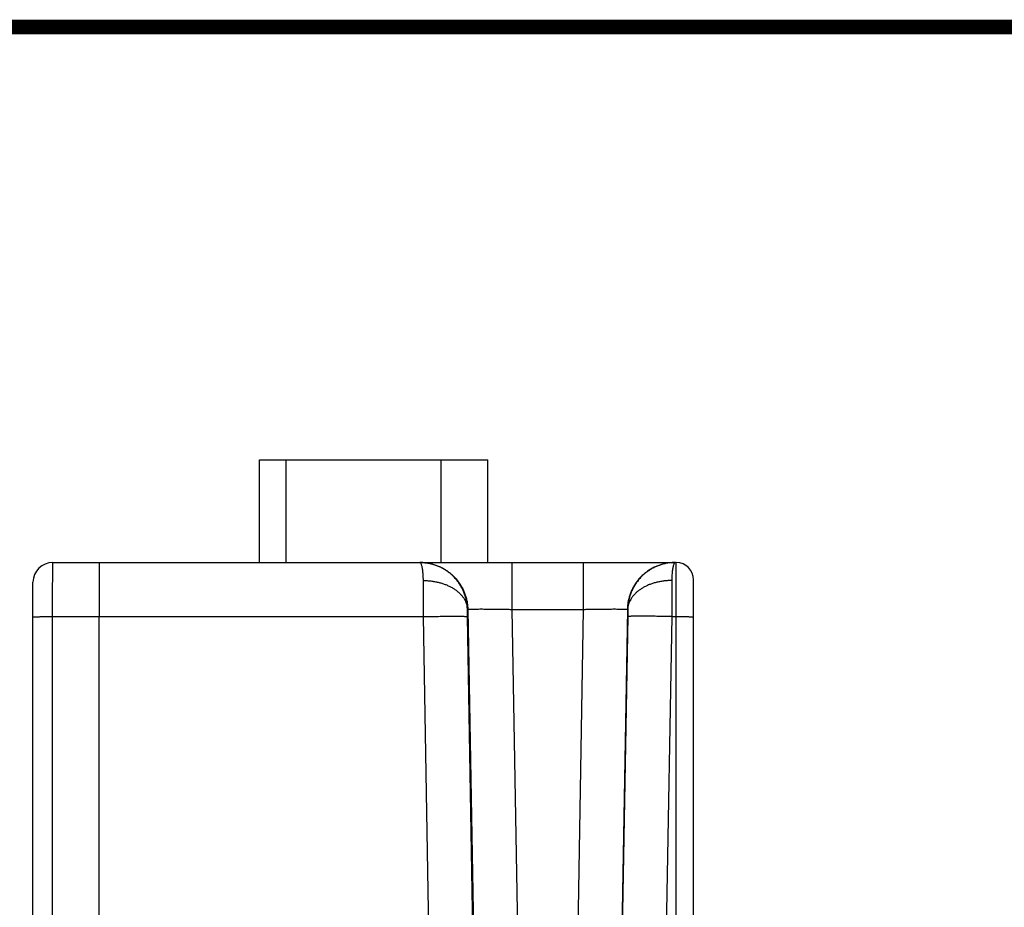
# Model space of a CAD drawing. Header units: inches. Extents: x 0.2 to 16.8, y 0.1 to 10.8.
# Tile 24 of 24: x 9 to 10.3, y 9.6 to 10.8. Entities that reach past the tile are written whole.
import ezdxf

# ---------------------------------------------------------------- set-up
doc = ezdxf.new("R2010")
doc.units = ezdxf.units.IN
doc.header["$LTSCALE"] = 0.935
doc.header["$MEASUREMENT"] = 0
doc.layers.get('0').update_dxf_attribs({"linetype": 'CONTINUOUS'})

msp = doc.modelspace()

# ---------------------------------------------------------------- linework, layer by layer
at = {"color": 7, "linetype": 'CONTINUOUS'}
for p, q in [((9.3017, 10.0286), (9.3017, 10.1686)), ((9.3017, 10.1686), (9.6127, 10.1686)), ((9.3383, 10.0286), (9.3383, 10.1686)), ((9.5493, 10.0286), (9.5493, 10.1686)), ((9.6127, 10.0286), (9.6127, 10.1686)), ((9.0202, 10.0286), (9.8696, 10.0286)), ((9.6455, 10.0286), (9.6455, 9.9647)), ((9.7429, 10.0286), (9.7429, 9.9647)), ((9.8696, 8.4052), (9.8696, 10.0286)), ((8.9932, 8.3203), (8.9932, 10.0016)), ((9.8932, 8.3538), (9.8932, 10.0049)), ((9.02, 8.4054), (9.02, 9.9549)), ((9.02, 9.9549), (9.5251, 9.9549)), ((9.0832, 8.4054), (9.0832, 9.9549)), ((9.5393, 9.1456), (9.5251, 9.9549)), ((9.585, 9.9647), (9.5856, 9.9647)), ((9.5992, 9.1453), (9.5851, 9.9549)), ((9.5856, 9.9647), (9.5999, 9.1453)), ((9.6455, 9.9647), (9.6601, 9.1297)), ((9.6455, 9.9647), (9.7429, 9.9647)), ((9.7429, 9.9647), (9.7272, 9.0628)), ((9.8029, 9.9647), (9.7798, 8.6381)), ((9.8034, 9.9549), (9.7804, 8.6386)), ((9.8029, 9.9647), (9.8035, 9.9647)), ((9.8633, 9.9549), (9.8401, 8.623)), ((9.8633, 9.9549), (9.8696, 9.9549))]:
    msp.add_line(p, q, dxfattribs=at)
at = {"color": 7, "linetype": 'CONTINUOUS', "const_width": 0.02}
msp.add_lwpolyline([(16.75, 10.7586), (0.25, 10.7586)], dxfattribs=at)
at = {"color": 7, "linetype": 'CONTINUOUS'}
for centre, radius, start, end in [((9.0202, 10.0016), 0.027, 90, 179.9981), ((9.8696, 10.0049), 0.0236, 0, 90)]:
    msp.add_arc(centre, radius, start, end, dxfattribs=at)
for points, knots in [([(9.02, 9.9549), (9.02, 9.9569), (9.02, 9.961), (9.02, 9.967), (9.02, 9.973), (9.02, 9.9789), (9.02, 9.9845), (9.02, 9.99), (9.02, 9.9952), (9.02, 10.0001), (9.0201, 10.0048), (9.0201, 10.009), (9.0201, 10.013), (9.0201, 10.0165), (9.0201, 10.0196), (9.0201, 10.0222), (9.0201, 10.0244), (9.0202, 10.0261), (9.0201, 10.0275), (9.0203, 10.028), (9.0201, 10.0286), (9.0202, 10.0286)], [0, 0, 0, 0, 0.083116, 0.165581, 0.246817, 0.326278, 0.40343, 0.477753, 0.548735, 0.615882, 0.678743, 0.736925, 0.790072, 0.83785, 0.879947, 0.91608, 0.946, 0.969495, 0.986398, 0.996588, 1, 1, 1, 1]), ([(9.0836, 10.0286), (9.0835, 10.0286), (9.0836, 10.028), (9.0834, 10.0275), (9.0835, 10.0261), (9.0834, 10.0244), (9.0834, 10.0222), (9.0834, 10.0196), (9.0834, 10.0165), (9.0834, 10.0129), (9.0833, 10.009), (9.0833, 10.0047), (9.0833, 10.0001), (9.0833, 9.9952), (9.0833, 9.99), (9.0833, 9.9845), (9.0833, 9.9788), (9.0832, 9.973), (9.0832, 9.967), (9.0832, 9.961), (9.0832, 9.9569), (9.0832, 9.9549)], [0, 0, 0, 0, 0.003419, 0.0136, 0.030487, 0.053968, 0.083886, 0.120043, 0.162196, 0.210064, 0.263327, 0.32163, 0.384583, 0.451765, 0.522728, 0.596998, 0.674079, 0.753455, 0.834597, 0.916962, 1, 1, 1, 1]), ([(9.585, 9.9647), (9.585, 9.9665), (9.5848, 9.97), (9.584, 9.9753), (9.5829, 9.9804), (9.5813, 9.9855), (9.5793, 9.9904), (9.5769, 9.9951), (9.5742, 9.9997), (9.5711, 10.004), (9.5676, 10.008), (9.5638, 10.0117), (9.5598, 10.0152), (9.5554, 10.0182), (9.5508, 10.0209), (9.5461, 10.0233), (9.5411, 10.0252), (9.536, 10.0267), (9.5308, 10.0278), (9.5256, 10.0284), (9.5222, 10.0285), (9.5206, 10.0286)], [0, 0, 0, 0, 0.05276, 0.105489, 0.158207, 0.210928, 0.263647, 0.316378, 0.369178, 0.422022, 0.474878, 0.527756, 0.580642, 0.633527, 0.686401, 0.739252, 0.792101, 0.844974, 0.897845, 0.950695, 1, 1, 1, 1]), ([(9.5207, 10.0286), (9.5225, 10.0286), (9.5259, 10.0284), (9.5312, 10.0278), (9.5364, 10.0267), (9.5415, 10.0252), (9.5464, 10.0233), (9.5512, 10.021), (9.5558, 10.0183), (9.5601, 10.0152), (9.5642, 10.0118), (9.568, 10.0081), (9.5715, 10.0041), (9.5746, 9.9998), (9.5774, 9.9952), (9.5798, 9.9905), (9.5818, 9.9855), (9.5834, 9.9805), (9.5846, 9.9753), (9.5853, 9.97), (9.5855, 9.9665), (9.5856, 9.9647)], [0, 0, 0, 0, 0.051014, 0.103733, 0.156451, 0.20917, 0.261889, 0.314609, 0.367329, 0.420049, 0.47277, 0.525492, 0.578213, 0.630936, 0.683658, 0.736381, 0.789105, 0.841828, 0.894552, 0.947276, 1, 1, 1, 1]), ([(9.525, 10.004), (9.525, 10.0053), (9.525, 10.0079), (9.5248, 10.0116), (9.5245, 10.015), (9.5242, 10.018), (9.5238, 10.0207), (9.5233, 10.023), (9.5227, 10.025), (9.5222, 10.0265), (9.5216, 10.0276), (9.5211, 10.0282), (9.5209, 10.0283)], [0, 0, 0, 0, 0.158714, 0.306607, 0.442524, 0.565606, 0.674926, 0.769746, 0.849509, 0.914194, 0.963878, 1, 1, 1, 1]), ([(9.8679, 10.0286), (9.8661, 10.0286), (9.8626, 10.0284), (9.8573, 10.0278), (9.8521, 10.0267), (9.847, 10.0252), (9.842, 10.0233), (9.8372, 10.021), (9.8327, 10.0183), (9.8283, 10.0152), (9.8242, 10.0118), (9.8204, 10.0081), (9.817, 10.0041), (9.8138, 9.9998), (9.8111, 9.9952), (9.8087, 9.9905), (9.8067, 9.9855), (9.8051, 9.9805), (9.8039, 9.9753), (9.8032, 9.97), (9.8029, 9.9665), (9.8029, 9.9647)], [0, 0, 0, 0, 0.052628, 0.105257, 0.157886, 0.210515, 0.263144, 0.315774, 0.368405, 0.421035, 0.473667, 0.526298, 0.57893, 0.631563, 0.684196, 0.736829, 0.789463, 0.842097, 0.894731, 0.947366, 1, 1, 1, 1]), ([(9.8679, 10.0286), (9.8662, 10.0285), (9.8628, 10.0284), (9.8577, 10.0278), (9.8525, 10.0267), (9.8474, 10.0252), (9.8424, 10.0233), (9.8376, 10.0209), (9.8331, 10.0182), (9.8287, 10.0152), (9.8246, 10.0117), (9.8209, 10.008), (9.8174, 10.004), (9.8143, 9.9997), (9.8115, 9.9951), (9.8091, 9.9904), (9.8072, 9.9855), (9.8056, 9.9804), (9.8044, 9.9753), (9.8037, 9.97), (9.8035, 9.9665), (9.8035, 9.9647)], [0, 0, 0, 0, 0.049304, 0.102155, 0.155027, 0.207899, 0.260748, 0.3136, 0.366473, 0.419358, 0.472244, 0.525121, 0.577978, 0.630822, 0.683621, 0.736352, 0.789072, 0.841793, 0.89451, 0.94724, 1, 1, 1, 1]), ([(9.8676, 10.0283), (9.8674, 10.0282), (9.8669, 10.0276), (9.8663, 10.0265), (9.8657, 10.025), (9.8652, 10.023), (9.8647, 10.0207), (9.8643, 10.018), (9.8639, 10.015), (9.8637, 10.0116), (9.8635, 10.0079), (9.8634, 10.0053), (9.8634, 10.004)], [0, 0, 0, 0, 0.036122, 0.085807, 0.150492, 0.230255, 0.325075, 0.434395, 0.557477, 0.693394, 0.841287, 1, 1, 1, 1]), ([(9.525, 10.004), (9.5267, 10.004), (9.5302, 10.0039), (9.5353, 10.0035), (9.5403, 10.0027), (9.5452, 10.0017), (9.55, 10.0004), (9.5546, 9.9989), (9.5589, 9.997), (9.5631, 9.995), (9.5669, 9.9927), (9.5704, 9.9901), (9.5737, 9.9874), (9.5765, 9.9845), (9.579, 9.9815), (9.581, 9.9783), (9.5827, 9.975), (9.5839, 9.9716), (9.5847, 9.9682), (9.585, 9.9659), (9.585, 9.9647)], [0, 0, 0, 0, 0.065575, 0.130882, 0.195661, 0.259661, 0.322648, 0.384404, 0.444737, 0.503483, 0.560515, 0.615745, 0.669134, 0.720695, 0.770499, 0.818679, 0.865433, 0.91102, 0.955756, 1, 1, 1, 1]), ([(9.5251, 9.9549), (9.5251, 9.9569), (9.5251, 9.9608), (9.5251, 9.9668), (9.5251, 9.9726), (9.5251, 9.9783), (9.525, 9.9839), (9.525, 9.9893), (9.525, 9.9944), (9.525, 9.9993), (9.525, 10.0025), (9.525, 10.004)], [0, 0, 0, 0, 0.121897, 0.242882, 0.362134, 0.478888, 0.592404, 0.701964, 0.806864, 0.906423, 1, 1, 1, 1]), ([(9.8634, 10.004), (9.8617, 10.004), (9.8583, 10.0039), (9.8532, 10.0035), (9.8482, 10.0027), (9.8432, 10.0017), (9.8385, 10.0004), (9.8339, 9.9989), (9.8295, 9.997), (9.8254, 9.995), (9.8216, 9.9927), (9.818, 9.9901), (9.8148, 9.9874), (9.812, 9.9845), (9.8095, 9.9815), (9.8074, 9.9783), (9.8058, 9.975), (9.8045, 9.9716), (9.8037, 9.9682), (9.8035, 9.9659), (9.8035, 9.9647)], [0, 0, 0, 0, 0.065574, 0.13088, 0.195658, 0.259658, 0.322644, 0.384399, 0.444732, 0.503478, 0.560509, 0.61574, 0.66913, 0.720691, 0.770496, 0.818676, 0.865431, 0.911019, 0.955755, 1, 1, 1, 1]), ([(9.8634, 10.004), (9.8634, 10.0025), (9.8634, 9.9993), (9.8634, 9.9944), (9.8634, 9.9893), (9.8634, 9.9839), (9.8634, 9.9783), (9.8634, 9.9726), (9.8634, 9.9668), (9.8634, 9.9608), (9.8633, 9.9569), (9.8633, 9.9549)], [0, 0, 0, 0, 0.093577, 0.193136, 0.298036, 0.407596, 0.521112, 0.637866, 0.757118, 0.878103, 1, 1, 1, 1]), ([(8.9932, 9.9544), (8.9932, 9.9544), (8.9935, 9.9544), (8.9939, 9.9545), (8.9946, 9.9545), (8.9956, 9.9546), (8.9969, 9.9546), (8.9984, 9.9547), (9.0002, 9.9547), (9.0021, 9.9547), (9.0043, 9.9548), (9.0066, 9.9548), (9.0091, 9.9548), (9.0117, 9.9548), (9.0144, 9.9549), (9.0172, 9.9549), (9.0191, 9.9549), (9.02, 9.9549)], [0, 0, 0, 0, 0.00576, 0.022186, 0.049257, 0.086705, 0.134132, 0.191028, 0.256779, 0.330673, 0.411912, 0.499615, 0.592833, 0.690556, 0.791727, 0.895248, 1, 1, 1, 1]), ([(9.5251, 9.9549), (9.5269, 9.9549), (9.5303, 9.955), (9.5354, 9.955), (9.5404, 9.9551), (9.5454, 9.9552), (9.5502, 9.9552), (9.5547, 9.9552), (9.5591, 9.9553), (9.5632, 9.9553), (9.5671, 9.9553), (9.5706, 9.9553), (9.5738, 9.9553), (9.5766, 9.9553), (9.579, 9.9552), (9.5811, 9.9552), (9.5827, 9.9551), (9.5839, 9.9551), (9.5846, 9.955), (9.585, 9.955), (9.5851, 9.9549)], [0, 0, 0, 0, 0.086184, 0.171725, 0.255986, 0.33834, 0.418174, 0.494895, 0.567932, 0.636741, 0.700811, 0.759665, 0.812866, 0.86002, 0.900775, 0.934831, 0.961938, 0.981901, 0.994589, 1, 1, 1, 1]), ([(9.5851, 9.9549), (9.5851, 9.9555), (9.5851, 9.9567), (9.5851, 9.9584), (9.585, 9.9601), (9.585, 9.9618), (9.585, 9.9633), (9.585, 9.9643), (9.585, 9.9647)], [0, 0, 0, 0, 0.179637, 0.359776, 0.535956, 0.703865, 0.85961, 1, 1, 1, 1]), ([(9.5856, 9.9647), (9.5856, 9.9648), (9.586, 9.9648), (9.5867, 9.9649), (9.588, 9.965), (9.5896, 9.965), (9.5916, 9.9651), (9.594, 9.9651), (9.5969, 9.9651), (9.6001, 9.9652), (9.6036, 9.9652), (9.6074, 9.9652), (9.6115, 9.9651), (9.6159, 9.9651), (9.6205, 9.9651), (9.6253, 9.965), (9.6302, 9.9649), (9.6352, 9.9649), (9.6404, 9.9648), (9.6438, 9.9647), (9.6455, 9.9647)], [0, 0, 0, 0, 0.005398, 0.018058, 0.037993, 0.065073, 0.099104, 0.139835, 0.186963, 0.240138, 0.29897, 0.36302, 0.431814, 0.504844, 0.581571, 0.661427, 0.743813, 0.82812, 0.913726, 1, 1, 1, 1]), ([(9.7429, 9.9647), (9.7447, 9.9647), (9.7481, 9.9648), (9.7532, 9.9649), (9.7583, 9.9649), (9.7632, 9.965), (9.768, 9.9651), (9.7726, 9.9651), (9.7769, 9.9651), (9.7811, 9.9652), (9.7849, 9.9652), (9.7884, 9.9652), (9.7916, 9.9651), (9.7944, 9.9651), (9.7969, 9.9651), (9.7989, 9.965), (9.8005, 9.965), (9.8017, 9.9649), (9.8024, 9.9648), (9.8028, 9.9648), (9.8029, 9.9647)], [0, 0, 0, 0, 0.086266, 0.171878, 0.256188, 0.338574, 0.418429, 0.495157, 0.568186, 0.636981, 0.701031, 0.759862, 0.813038, 0.860165, 0.900896, 0.934928, 0.962008, 0.981942, 0.994602, 1, 1, 1, 1]), ([(9.8035, 9.9647), (9.8035, 9.9643), (9.8035, 9.9633), (9.8034, 9.9618), (9.8034, 9.9601), (9.8034, 9.9584), (9.8034, 9.9567), (9.8034, 9.9555), (9.8034, 9.9549)], [0, 0, 0, 0, 0.14039, 0.296135, 0.464044, 0.640224, 0.820363, 1, 1, 1, 1]), ([(9.8633, 9.9549), (9.8616, 9.9549), (9.8582, 9.955), (9.8531, 9.955), (9.848, 9.9551), (9.8431, 9.9552), (9.8383, 9.9552), (9.8337, 9.9552), (9.8293, 9.9553), (9.8252, 9.9553), (9.8214, 9.9553), (9.8179, 9.9553), (9.8147, 9.9553), (9.8119, 9.9553), (9.8094, 9.9552), (9.8074, 9.9552), (9.8058, 9.9551), (9.8046, 9.9551), (9.8038, 9.955), (9.8034, 9.955), (9.8034, 9.9549)], [0, 0, 0, 0, 0.086184, 0.171725, 0.255986, 0.33834, 0.418174, 0.494895, 0.567932, 0.636741, 0.700811, 0.759665, 0.812866, 0.86002, 0.900775, 0.934831, 0.961938, 0.981901, 0.994589, 1, 1, 1, 1]), ([(9.8696, 9.9549), (9.8704, 9.9549), (9.8721, 9.9549), (9.8745, 9.9549), (9.8769, 9.9548), (9.8792, 9.9548), (9.8814, 9.9548), (9.8834, 9.9548), (9.8854, 9.9548), (9.8871, 9.9547), (9.8887, 9.9547), (9.89, 9.9547), (9.8911, 9.9546), (9.892, 9.9546), (9.8927, 9.9546), (9.893, 9.9545), (9.8932, 9.9545), (9.8932, 9.9545)], [0, 0, 0, 0, 0.104467, 0.20779, 0.308837, 0.406502, 0.499714, 0.587453, 0.668759, 0.742741, 0.80859, 0.865585, 0.913105, 0.950633, 0.977766, 0.99423, 1, 1, 1, 1])]:
    msp.add_open_spline(points, degree=3, knots=knots, dxfattribs=at)
for points in [[(9.5206, 10.0286), (9.5205, 10.0286), (9.5203, 10.0286), (9.5202, 10.0286)], [(9.5209, 10.0283), (9.5207, 10.0285), (9.5204, 10.0286), (9.5202, 10.0286)], [(9.8683, 10.0286), (9.868, 10.0286), (9.8678, 10.0285), (9.8676, 10.0283)], [(9.8683, 10.0286), (9.8681, 10.0286), (9.868, 10.0286), (9.8679, 10.0286)]]:
    msp.add_open_spline(points, degree=3, dxfattribs=at)

doc.saveas('drawing.dxf')
